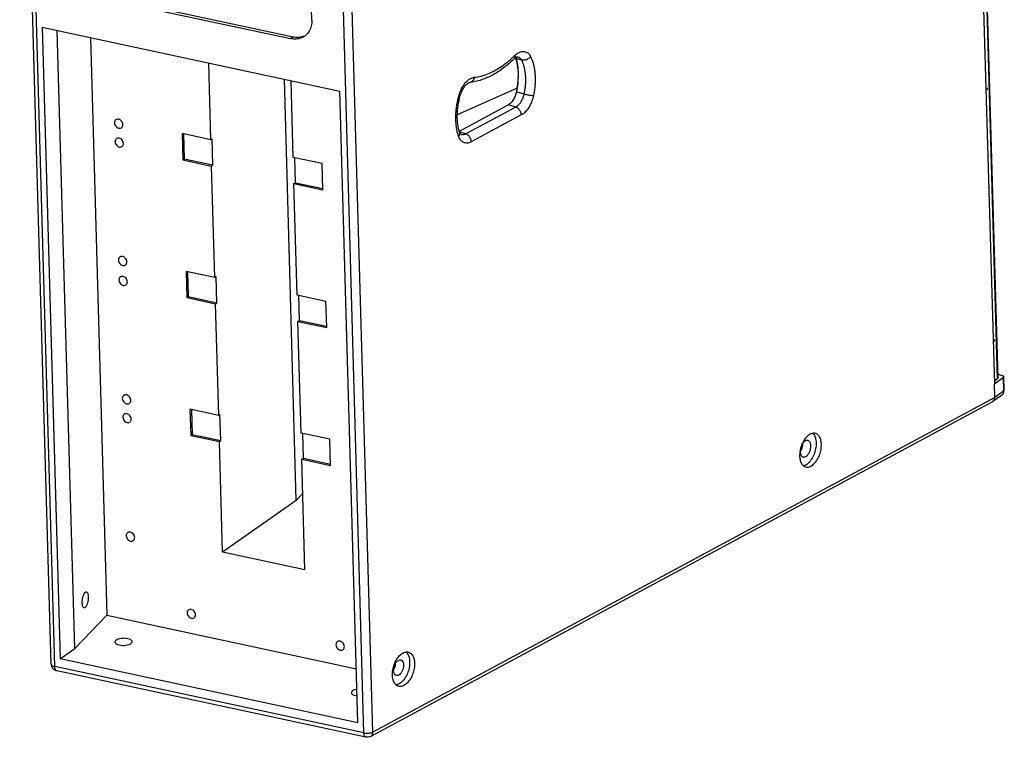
# Model space of a CAD drawing. Header units: inches. Extents: x 14363 to 22433, y -1689 to 5194.
# Tile 13 of 18: x 20968 to 21482, y 2188 to 2563. Entities that reach past the tile are written whole.
import ezdxf

# ---------------------------------------------------------------- set-up
doc = ezdxf.new("R2010")
doc.units = ezdxf.units.IN
doc.header["$LTSCALE"] = 23
doc.header["$MEASUREMENT"] = 0
doc.layers.get('0').update_dxf_attribs({"linetype": 'CONTINUOUS'})
for name, color, linetype in [('3_ALL_AXES', 7, 'CONTINUOUS'), ('6_ALL_SURFS', 7, 'CONTINUOUS'), ('7_ALL_FEATURES', 7, 'CONTINUOUS')]:
    doc.layers.add(name, color=color, linetype=linetype)

msp = doc.modelspace()

# ---------------------------------------------------------------- linework, layer by layer
at = {"color": 7, "linetype": 'Continuous'}
for p, q in [((21460.65, 2939.55), (21476.78, 2372.61)), ((21462.21, 2940.68), (21478.29, 2375.41)), ((21462.46, 2940.86), (21478.54, 2375.8)), ((20979.51, 2559.14), (21134.99, 2525.82)), ((20979.51, 2559.14), (20988.91, 2229.07)), ((20996.53, 2234.6), (20987.35, 2557.46)), ((21004.69, 2553.74), (21013.27, 2251.93)), ((21226.6, 2543.11), (21227.31, 2540.72)), ((21229.8, 2542.01), (21227.22, 2542.78)), ((21227.93, 2543.75), (21227.93, 2543.75)), ((21144.38, 2195.76), (21134.99, 2525.82)), ((21196.32, 2513.52), (21227.46, 2527.31)), ((21231.09, 2524.21), (21227.21, 2525.37)), ((21197.38, 2504.86), (21222.93, 2518.58)), ((21226.81, 2517.42), (21200.7, 2503.37)), ((21226.81, 2517.42), (21222.93, 2518.58)), ((21229.72, 2513.29), (21203.61, 2499.23)), ((21196.43, 2503.91), (21196.4, 2504.02)), ((21200.7, 2503.37), (21197.54, 2504.32)), ((21481.55, 2376.07), (21476.78, 2372.61)), ((21478.47, 2378.02), (21481.26, 2376.96)), ((21481.74, 2369.23), (21481.55, 2376.07)), ((21481.99, 2369.61), (21481.81, 2376.08)), ((21476.73, 2374.28), (21478.29, 2375.41)), ((21481.74, 2369.23), (21476.98, 2365.77)), ((21481.97, 2369.19), (21481.99, 2369.61)), ((21481.99, 2369.61), (21481.99, 2369.61)), ((20996.53, 2234.6), (21013.27, 2251.93)), ((20988.91, 2229.07), (20996.53, 2234.6)), ((21144.38, 2195.76), (20988.91, 2229.07))]:
    msp.add_line(p, q, dxfattribs=at)
for points in [[(21227.31, 2540.72), (21228, 2535.57), (21227.82, 2529.6), (21227.16, 2525.4)], [(21227.16, 2525.4), (21227.17, 2525.39), (21227.21, 2525.37)], [(21480.51, 2366.81), (21481.49, 2367.84), (21481.97, 2369.19)]]:
    msp.add_lwpolyline(points, dxfattribs=at)
for points, start_tangent, end_tangent in [([(21226.98, 2544.97), (21228.1, 2545.75), (21230, 2546.45), (21231.83, 2546.33), (21233.4, 2545.39), (21234.54, 2543.79)], (0.77319, 0.634174), (0.445254, -0.895404)), ([(21205.15, 2532.99), (21212.22, 2534.8), (21219.37, 2538.65), (21225.37, 2543.47)], (0.993851, 0.110726), (0.731491, 0.681851)), ([(21226.03, 2542.66), (21218.42, 2536.42), (21210.53, 2532.23), (21205.71, 2530.75)], (-0.715777, -0.698329), (-0.97659, -0.215108)), ([(21225.37, 2543.47), (21226.33, 2544.39)], (0.731491, 0.681851), (0.715777, 0.698329)), ([(21226.33, 2544.39), (21226.31, 2543.09), (21226.02, 2542.67)], (0.245052, -0.96951), (-0.718946, -0.695066)), ([(21226.03, 2542.66), (21227.06, 2543.46)], (0.715777, 0.698329), (0.85514, 0.518397)), ([(21226.33, 2544.39), (21226.98, 2544.97)], (0.715777, 0.698329), (0.77319, 0.634174)), ([(21226.61, 2543.25), (21227.22, 2542.78)], (0.561104, -0.827745), (0.921783, -0.387707)), ([(21227.22, 2542.78), (21227.09, 2543.21), (21227, 2543.42)], (-0.232084, 0.972696), (-0.421184, 0.906975)), ([(21227.06, 2543.46), (21227.73, 2543.74)], (0.85514, 0.518397), (0.991297, 0.131646)), ([(21227.21, 2525.37), (21227.56, 2527.22), (21227.83, 2529.05), (21228.03, 2530.85), (21228.15, 2532.61), (21228.19, 2534.31), (21228.17, 2535.95), (21228.09, 2537.51), (21227.94, 2538.98), (21227.75, 2540.36), (21227.5, 2541.63)], (0.204274, 0.978914), (-0.213383, 0.976969)), ([(21227.5, 2541.63), (21227.22, 2542.78)], (-0.213383, 0.976969), (-0.264941, 0.964265)), ([(21227.73, 2543.74), (21227.93, 2543.75)], (0.991297, 0.131646), (0.997229, -0.074393)), ([(21227.93, 2543.75), (21227.96, 2543.74), (21229.02, 2543.1), (21229.8, 2542.01)], (0.958055, -0.286584), (0.445254, -0.895404)), ([(21234.54, 2543.79), (21233.21, 2542.59), (21231.47, 2541.94), (21229.8, 2542.01)], (-0.590611, -0.806956), (-0.957661, 0.287898)), ([(21229.8, 2542.01), (21230.38, 2540.71), (21230.92, 2539.13), (21231.37, 2537.29), (21231.7, 2535.23), (21231.87, 2533.01), (21231.88, 2530.71), (21231.73, 2528.42), (21231.46, 2526.22), (21231.09, 2524.21)], (0.445254, -0.895404), (-0.204275, -0.978914)), ([(21234.54, 2543.79), (21235.21, 2542.29), (21235.83, 2540.47), (21236.35, 2538.35), (21236.73, 2535.97), (21236.92, 2533.42), (21236.94, 2530.77), (21236.77, 2528.13), (21236.45, 2525.6), (21236.03, 2523.28)], (0.445254, -0.895404), (-0.204275, -0.978914)), ([(21197.22, 2523.7), (21198.22, 2526.4), (21199.65, 2528.95), (21201.41, 2531.04)], (0.273816, 0.961782), (0.728189, 0.685377)), ([(21198.75, 2525.92), (21199.9, 2527.91), (21201.1, 2529.3), (21202.11, 2530.04), (21202.73, 2530.26)], (0.426138, 0.904658), (0.993851, 0.110726)), ([(21201.41, 2531.04), (21201.87, 2531.44)], (0.728189, 0.685377), (0.768329, 0.640055)), ([(21201.87, 2531.44), (21203.32, 2532.41)], (0.768329, 0.640055), (0.890567, 0.454852)), ([(21205.15, 2532.99), (21204.51, 2531.36), (21203.28, 2530.39), (21202.73, 2530.26)], (-0.151005, -0.988533), (-0.994259, -0.107001)), ([(21205.71, 2530.75), (21202.73, 2530.26)], (-0.97659, -0.215108), (-0.993851, -0.110726)), ([(21203.32, 2532.41), (21205.15, 2532.99)], (0.890567, 0.454852), (0.993851, 0.110726)), ([(21197.87, 2523.56), (21198.75, 2525.92)], (0.273816, 0.961782), (0.426138, 0.904658)), ([(21222.93, 2518.58), (21223.38, 2518.86), (21223.86, 2519.22), (21224.33, 2519.66), (21224.76, 2520.13), (21225.15, 2520.62), (21225.51, 2521.14), (21225.85, 2521.7), (21226.18, 2522.33), (21226.5, 2523.04), (21226.79, 2523.81), (21227.03, 2524.59), (21227.21, 2525.37)], (0.880536, 0.47398), (0.204275, 0.978914)), ([(21227.16, 2525.4), (21226.5, 2523.21), (21225.49, 2521.22), (21224.24, 2519.63)], (-0.204275, -0.978914), (-0.705739, -0.708472)), ([(21195.99, 2505.92), (21195.67, 2508.21), (21195.5, 2510.74), (21195.53, 2513.42), (21195.74, 2516.16), (21196.12, 2518.84), (21196.63, 2521.39)], (-0.1777, 0.984085), (0.224863, 0.97439)), ([(21197.52, 2504.26), (21196.57, 2508.27), (21196.27, 2513), (21196.7, 2518.2), (21197.87, 2523.56)], (-0.326328, 0.945257), (0.273816, 0.961782)), ([(21196.63, 2521.39), (21197.22, 2523.7)], (0.224863, 0.97439), (0.273816, 0.961782)), ([(21197.22, 2523.7), (21197.85, 2523.55)], (0.969451, -0.245285), (-0.370649, 0.928773)), ([(21231.09, 2524.21), (21230.59, 2522.44), (21229.87, 2520.8), (21228.97, 2519.37), (21227.93, 2518.22), (21226.81, 2517.42)], (-0.204275, -0.978914), (-0.880536, -0.47398)), ([(21236.03, 2523.28), (21235.29, 2520.69), (21234.23, 2518.28), (21232.9, 2516.17), (21231.37, 2514.48), (21229.72, 2513.29)], (-0.204275, -0.978914), (-0.880536, -0.47398)), ([(21236.03, 2523.28), (21234.59, 2523.43), (21232.78, 2523.77), (21231.09, 2524.21)], (-0.999322, 0.036808), (-0.957661, 0.287898)), ([(21224.24, 2519.63), (21222.86, 2518.58)], (-0.705739, -0.708472), (-0.880536, -0.47398)), ([(21222.86, 2518.58), (21222.87, 2518.58), (21222.93, 2518.58)], (0.874302, 0.485382), (0.957661, -0.287898)), ([(21229.72, 2513.29), (21229.29, 2515.04), (21228.23, 2516.56), (21226.81, 2517.42)], (-0.02844, 0.999595), (-0.957661, 0.287898)), ([(21196.4, 2504.02), (21195.99, 2505.92)], (-0.24966, 0.968333), (-0.1777, 0.984085)), ([(21196.94, 2502.24), (21196.43, 2503.91)], (-0.326328, 0.945257), (-0.253742, 0.967272)), ([(21196.94, 2502.24), (21197.58, 2503.51)], (0.661876, 0.749614), (0.123551, 0.992338)), ([(21203.61, 2499.23), (21201.94, 2498.63), (21200.36, 2498.66), (21198.96, 2499.29), (21197.79, 2500.5), (21196.94, 2502.24)], (-0.880536, -0.47398), (-0.326328, 0.945257)), ([(21197.58, 2503.51), (21197.51, 2504.26)], (0.123551, 0.992338), (-0.313071, 0.94973)), ([(21197.89, 2503.47), (21197.52, 2504.26)], (-0.518981, 0.854786), (-0.326328, 0.945257)), ([(21198.09, 2503.19), (21197.89, 2503.47)], (-0.68367, 0.729791), (-0.518981, 0.854786)), ([(21198.31, 2503.02), (21198.2, 2503.09), (21198.09, 2503.19)], (-0.895701, 0.444656), (-0.68367, 0.729791)), ([(21200.7, 2503.37), (21199.56, 2502.96), (21198.49, 2502.98), (21198.31, 2503.02)], (-0.880536, -0.47398), (-0.956891, 0.290447)), ([(21203.61, 2499.23), (21203.19, 2500.99), (21202.12, 2502.5), (21200.7, 2503.37)], (-0.02844, 0.999595), (-0.957661, 0.287898)), ([(21481.69, 2376.7), (21481.26, 2376.96)], (-0.625986, 0.779835), (-0.934806, 0.355159)), ([(21481.55, 2376.07), (21481.79, 2376.38), (21481.79, 2376.45)], (0.809631, 0.586939), (-0.086866, 0.99622)), ([(21481.79, 2376.45), (21481.69, 2376.7)], (-0.086866, 0.99622), (-0.625986, 0.779835)), ([(21478.53, 2375.8), (21478.53, 2375.73), (21478.29, 2375.41)], (0.087166, -0.996194), (-0.809631, -0.586939)), ([(21480.51, 2366.81), (21480.75, 2367), (21481.51, 2368.03), (21481.74, 2369.23)], (0.808647, 0.588294), (-0.027925, 0.99961)), ([(21481.74, 2369.23), (21481.98, 2369.54), (21481.98, 2369.61)], (0.809631, 0.586939), (-0.081602, 0.996665))]:
    msp.add_spline(points, degree=3, dxfattribs=dict(at, start_tangent=start_tangent, end_tangent=end_tangent))
at = {"layer": '3_ALL_AXES', "color": 7, "linetype": 'Continuous'}
msp.add_line((21164.59, 2228.77), (21164.7, 2228.95), dxfattribs=at)
for points, start_tangent, end_tangent in [([(21473.22, 2527.18), (21473.15, 2527.17), (21473.05, 2527.01), (21473.01, 2526.79)], (-0.993117, 0.11713), (0.02844, -0.999595)), ([(21473.01, 2526.79), (21473.06, 2526.63), (21473.1, 2526.61)], (0.02844, -0.999595), (0.993117, -0.11713)), ([(21473.1, 2526.61), (21473.17, 2526.62), (21473.27, 2526.78), (21473.31, 2527.01)], (0.993117, -0.11713), (-0.02844, 0.999595)), ([(21473.31, 2527.01), (21473.26, 2527.17), (21473.22, 2527.18)], (-0.02844, 0.999595), (-0.993117, 0.11713)), ([(21017.95, 2510.8), (21017.43, 2510.16), (21017.24, 2509.2)], (-0.808596, -0.588365), (0.02844, -0.999595)), ([(21021.64, 2508.26), (21021.4, 2509.31), (21020.76, 2510.25), (21019.87, 2510.89), (21018.89, 2511.1), (21018.02, 2510.84), (21017.95, 2510.8)], (-0.02844, 0.999595), (-0.808596, -0.588365)), ([(21017.24, 2509.2), (21017.48, 2508.15), (21018.12, 2507.2), (21019.01, 2506.57), (21020, 2506.36), (21020.87, 2506.62), (21020.94, 2506.66)], (0.02844, -0.999595), (0.808596, 0.588365)), ([(21020.94, 2506.66), (21021.45, 2507.29), (21021.64, 2508.26)], (0.808596, 0.588365), (-0.02844, 0.999595)), ([(21018.23, 2500.94), (21017.71, 2500.31), (21017.52, 2499.35)], (-0.808596, -0.588365), (0.02844, -0.999595)), ([(21017.52, 2499.35), (21017.77, 2498.29), (21018.4, 2497.35), (21019.3, 2496.71), (21020.28, 2496.5), (21021.15, 2496.76), (21021.22, 2496.81)], (0.02844, -0.999595), (0.808596, 0.588365)), ([(21021.92, 2498.4), (21021.68, 2499.46), (21021.04, 2500.4), (21020.15, 2501.04), (21019.17, 2501.25), (21018.3, 2500.99), (21018.23, 2500.94)], (-0.02844, 0.999595), (-0.808596, -0.588365)), ([(21021.22, 2496.81), (21021.73, 2497.44), (21021.92, 2498.4)], (0.808596, 0.588365), (-0.02844, 0.999595)), ([(21019.99, 2439.07), (21019.47, 2438.44), (21019.28, 2437.48)], (-0.808596, -0.588365), (0.02844, -0.999595)), ([(21023.68, 2436.53), (21023.44, 2437.59), (21022.8, 2438.53), (21021.91, 2439.17), (21020.93, 2439.38), (21020.06, 2439.12), (21019.99, 2439.07)], (-0.02844, 0.999595), (-0.808596, -0.588365)), ([(21019.28, 2437.48), (21019.53, 2436.42), (21020.16, 2435.48), (21021.06, 2434.84), (21022.04, 2434.63), (21022.91, 2434.89), (21022.98, 2434.94)], (0.02844, -0.999595), (0.808596, 0.588365)), ([(21022.98, 2434.94), (21023.49, 2435.57), (21023.68, 2436.53)], (0.808596, 0.588365), (-0.02844, 0.999595)), ([(21020.28, 2428.67), (21019.76, 2428.04), (21019.57, 2427.08)], (-0.808596, -0.588365), (0.02844, -0.999595)), ([(21023.98, 2426.13), (21023.73, 2427.19), (21023.1, 2428.13), (21022.2, 2428.77), (21021.22, 2428.98), (21020.35, 2428.72), (21020.28, 2428.67)], (-0.02844, 0.999595), (-0.808596, -0.588365)), ([(21019.57, 2427.08), (21019.82, 2426.02), (21020.46, 2425.08), (21021.35, 2424.44), (21022.33, 2424.23), (21023.2, 2424.49), (21023.27, 2424.54)], (0.02844, -0.999595), (0.808596, 0.588365)), ([(21023.27, 2424.54), (21023.79, 2425.17), (21023.98, 2426.13)], (0.808596, 0.588365), (-0.02844, 0.999595)), ([(21476.96, 2395.78), (21476.89, 2395.77), (21476.79, 2395.61), (21476.75, 2395.39)], (-0.993117, 0.11713), (0.02844, -0.999595)), ([(21476.75, 2395.39), (21476.8, 2395.23), (21476.84, 2395.21)], (0.02844, -0.999595), (0.993117, -0.11713)), ([(21476.84, 2395.21), (21476.91, 2395.22), (21477.01, 2395.38), (21477.05, 2395.61)], (0.993117, -0.11713), (-0.02844, 0.999595)), ([(21477.05, 2395.61), (21477, 2395.77), (21476.96, 2395.78)], (-0.02844, 0.999595), (-0.993117, 0.11713)), ([(21022.04, 2366.8), (21021.52, 2366.17), (21021.33, 2365.21)], (-0.808596, -0.588365), (0.02844, -0.999595)), ([(21025.74, 2364.27), (21025.49, 2365.32), (21024.86, 2366.26), (21023.96, 2366.9), (21022.98, 2367.11), (21022.11, 2366.85), (21022.04, 2366.8)], (-0.02844, 0.999595), (-0.808596, -0.588365)), ([(21021.33, 2365.21), (21021.58, 2364.15), (21022.22, 2363.21), (21023.11, 2362.57), (21024.09, 2362.36), (21024.96, 2362.62), (21025.03, 2362.67)], (0.02844, -0.999595), (0.808596, 0.588365)), ([(21025.03, 2362.67), (21025.55, 2363.3), (21025.74, 2364.27)], (0.808596, 0.588365), (-0.02844, 0.999595)), ([(21022.32, 2356.95), (21021.8, 2356.32), (21021.62, 2355.35)], (-0.808596, -0.588365), (0.02844, -0.999595)), ([(21021.62, 2355.35), (21021.86, 2354.3), (21022.5, 2353.36), (21023.39, 2352.72), (21024.37, 2352.51), (21025.24, 2352.77), (21025.31, 2352.82)], (0.02844, -0.999595), (0.808596, 0.588365)), ([(21026.02, 2354.41), (21025.77, 2355.47), (21025.14, 2356.41), (21024.24, 2357.05), (21023.26, 2357.26), (21022.39, 2357), (21022.32, 2356.95)], (-0.02844, 0.999595), (-0.808596, -0.588365)), ([(21025.31, 2352.82), (21025.83, 2353.45), (21026.02, 2354.41)], (0.808596, 0.588365), (-0.02844, 0.999595)), ([(21380.53, 2346.51), (21378.78, 2345.16), (21377.23, 2343.12)], (-0.880536, -0.47398), (-0.516741, -0.856142)), ([(21378.42, 2330.59), (21380.35, 2332.14), (21382.02, 2334.51), (21383.22, 2337.42), (21383.82, 2340.5), (21383.74, 2343.4), (21382.99, 2345.77)], (0.880536, 0.47398), (-0.472926, 0.881102)), ([(21381.09, 2346.77), (21380.53, 2346.51)], (-0.930636, -0.365945), (-0.880536, -0.47398)), ([(21381, 2329.81), (21382.75, 2331.17), (21384.3, 2333.21), (21385.51, 2335.73), (21386.25, 2338.49), (21386.45, 2341.22), (21386.1, 2343.65), (21385.23, 2345.55), (21383.92, 2346.72), (21383.4, 2346.92)], (0.880536, 0.47398), (-0.959019, 0.283341)), ([(21383.4, 2346.92), (21382.3, 2347.05), (21381.09, 2346.77)], (-0.959019, 0.283341), (-0.930636, -0.365945)), ([(21382.99, 2345.77), (21382.03, 2347.02)], (-0.472926, 0.881102), (-0.749407, 0.662109)), ([(21376.02, 2340.59), (21375.28, 2337.83), (21375.08, 2335.1)], (-0.34568, -0.938353), (0.02841, -0.999596)), ([(21375.43, 2337.37), (21376.01, 2338.37), (21376.58, 2340.03), (21376.75, 2341.72), (21376.75, 2341.75)], (0.582839, 0.812588), (-0.033775, 0.999429)), ([(21378.06, 2343.05), (21377, 2342.16), (21376.12, 2340.78), (21375.86, 2340.16)], (-0.880536, -0.47398), (-0.349196, -0.93705)), ([(21377.23, 2343.12), (21376.02, 2340.59)], (-0.516741, -0.856142), (-0.34568, -0.938353)), ([(21379.47, 2343.24), (21379.14, 2343.31), (21378.06, 2343.05)], (-0.954457, 0.298349), (-0.880536, -0.47398)), ([(21378.3, 2334.83), (21379.36, 2335.72), (21380.24, 2337.1), (21380.81, 2338.76), (21380.98, 2340.44), (21380.72, 2341.9), (21380.08, 2342.91), (21379.47, 2343.24)], (0.880536, 0.47398), (-0.954457, 0.298349)), ([(21375.08, 2335.1), (21375.43, 2332.67), (21376.3, 2330.78)], (0.02841, -0.999596), (0.583283, -0.812269)), ([(21375.47, 2338.68), (21375.38, 2337.43), (21375.64, 2335.98), (21376.29, 2334.97), (21376.89, 2334.63)], (-0.156689, -0.987648), (0.954457, -0.298349)), ([(21376.89, 2334.63), (21377.22, 2334.57), (21378.3, 2334.83)], (0.954457, -0.298349), (0.880536, 0.47398)), ([(21376.3, 2330.78), (21377.61, 2329.61)], (0.583283, -0.812269), (0.891859, -0.452314)), ([(21376.98, 2330.09), (21377.88, 2330.34)], (0.988189, 0.15324), (0.928675, 0.370894)), ([(21377.88, 2330.34), (21378.42, 2330.59)], (0.928675, 0.370894), (0.880536, 0.47398)), ([(21378.13, 2329.4), (21379.23, 2329.28), (21381, 2329.81)], (0.959019, -0.283341), (0.880536, 0.47398)), ([(21377.61, 2329.61), (21378.13, 2329.4)], (0.891859, -0.452314), (0.959019, -0.283341)), ([(21024.08, 2295.08), (21023.56, 2294.45), (21023.38, 2293.49)], (-0.808596, -0.588365), (0.02844, -0.999595)), ([(21027.78, 2292.54), (21027.53, 2293.6), (21026.9, 2294.54), (21026, 2295.18), (21025.02, 2295.39), (21024.15, 2295.13), (21024.08, 2295.08)], (-0.02844, 0.999595), (-0.808596, -0.588365)), ([(21023.38, 2293.49), (21023.62, 2292.43), (21024.26, 2291.49), (21025.15, 2290.85), (21026.13, 2290.64), (21027, 2290.9), (21027.07, 2290.95)], (0.02844, -0.999595), (0.808596, 0.588365)), ([(21027.07, 2290.95), (21027.59, 2291.58), (21027.78, 2292.54)], (0.808596, 0.588365), (-0.02844, 0.999595)), ([(21001.37, 2255.79), (21000.92, 2256.08), (21000.55, 2256.97), (21000.39, 2258.32), (21000.46, 2259.91), (21000.77, 2261.5), (21001.26, 2262.86), (21001.85, 2263.78)], (-0.980415, 0.196944), (0.694933, 0.719075)), ([(21001.85, 2263.78), (21002.46, 2264.11), (21002.54, 2264.1)], (0.694933, 0.719075), (0.980415, -0.196944)), ([(21002.54, 2264.1), (21002.99, 2263.81), (21003.37, 2262.92), (21003.53, 2261.57), (21003.45, 2259.98), (21003.15, 2258.39), (21002.66, 2257.03), (21002.07, 2256.11)], (0.980415, -0.196944), (-0.694933, -0.719075)), ([(21002.07, 2256.11), (21001.46, 2255.78), (21001.37, 2255.79)], (-0.694933, -0.719075), (-0.980415, 0.196944)), ([(21055.88, 2254.75), (21055.36, 2254.12), (21055.17, 2253.15)], (-0.808596, -0.588365), (0.02844, -0.999595)), ([(21055.17, 2253.15), (21055.42, 2252.1), (21056.05, 2251.16), (21056.95, 2250.52), (21057.93, 2250.31), (21058.8, 2250.57), (21058.87, 2250.61)], (0.02844, -0.999595), (0.808596, 0.588365)), ([(21059.58, 2252.21), (21059.33, 2253.26), (21058.7, 2254.21), (21057.8, 2254.84), (21056.82, 2255.05), (21055.95, 2254.79), (21055.88, 2254.75)], (-0.02844, 0.999595), (-0.808596, -0.588365)), ([(21058.87, 2250.61), (21059.39, 2251.25), (21059.58, 2252.21)], (0.808596, 0.588365), (-0.02844, 0.999595)), ([(21018.08, 2238.86), (21017.51, 2238.17), (21017.48, 2237.9)], (-0.809631, -0.586939), (0.060483, -0.998169)), ([(21017.48, 2237.9), (21017.62, 2237.46), (21018.39, 2236.83), (21019.7, 2236.39), (21021.36, 2236.2), (21023.12, 2236.28), (21024.69, 2236.63), (21025.85, 2237.2)], (0.060483, -0.998169), (0.809631, 0.586939)), ([(21026.45, 2238.16), (21026.32, 2238.6), (21025.55, 2239.23), (21024.23, 2239.67), (21022.57, 2239.87), (21020.82, 2239.78), (21019.24, 2239.43), (21018.08, 2238.86)], (-0.060483, 0.998169), (-0.809631, -0.586939)), ([(21025.85, 2237.2), (21026.43, 2237.89), (21026.45, 2238.16)], (0.809631, 0.586939), (-0.060483, 0.998169)), ([(21133.62, 2238.09), (21133.1, 2237.46), (21132.91, 2236.49)], (-0.808596, -0.588365), (0.02844, -0.999595)), ([(21137.32, 2235.55), (21137.07, 2236.61), (21136.44, 2237.55), (21135.54, 2238.18), (21134.56, 2238.39), (21133.69, 2238.13), (21133.62, 2238.09)], (-0.02844, 0.999595), (-0.808596, -0.588365)), ([(21132.91, 2236.49), (21133.16, 2235.44), (21133.79, 2234.5), (21134.69, 2233.86), (21135.67, 2233.65), (21136.54, 2233.91), (21136.61, 2233.96)], (0.02844, -0.999595), (0.808596, 0.588365)), ([(21136.61, 2233.96), (21137.13, 2234.59), (21137.32, 2235.55)], (0.808596, 0.588365), (-0.02844, 0.999595)), ([(21164.7, 2228.95), (21166.17, 2230.84), (21167.95, 2232.22)], (0.529485, 0.848319), (0.880536, 0.47398)), ([(21167.95, 2232.22), (21169.74, 2232.77)], (0.880536, 0.47398), (0.998533, 0.054147)), ([(21170.87, 2232.64), (21171.39, 2232.43), (21172.72, 2231.24), (21173.61, 2229.32), (21173.97, 2226.85), (21173.76, 2224.07), (21173.01, 2221.26), (21171.78, 2218.7), (21170.2, 2216.63), (21168.43, 2215.25)], (0.959019, -0.283341), (-0.880536, -0.47398)), ([(21169.49, 2232.74), (21170.49, 2231.45)], (0.754491, -0.65631), (0.472926, -0.881102)), ([(21169.74, 2232.77), (21170.87, 2232.64)], (0.998533, 0.054147), (0.959019, -0.283341)), ([(21164.4, 2220.49), (21163.83, 2220.81), (21163.23, 2221.75), (21162.99, 2223.11), (21163.15, 2224.68), (21163.68, 2226.23), (21164.5, 2227.51), (21165.49, 2228.34)], (-0.954457, 0.298349), (0.880536, 0.47398)), ([(21163.37, 2226.21), (21164.59, 2228.77)], (0.34568, 0.938353), (0.516741, 0.856142)), ([(21165.49, 2228.34), (21166.5, 2228.59), (21166.81, 2228.53)], (0.880536, 0.47398), (0.954457, -0.298349)), ([(21166.81, 2228.53), (21167.37, 2228.22), (21167.97, 2227.28), (21168.21, 2225.92), (21168.06, 2224.34), (21167.53, 2222.8), (21166.7, 2221.51), (21165.71, 2220.68)], (0.954457, -0.298349), (-0.880536, -0.47398)), ([(21170.49, 2231.45), (21171.25, 2229.05), (21171.34, 2226.1), (21170.73, 2222.96), (21169.5, 2220.01), (21167.81, 2217.6), (21165.84, 2216.03)], (0.472926, -0.881102), (-0.880536, -0.47398)), ([(21162.41, 2220.64), (21162.61, 2223.4), (21163.37, 2226.21)], (-0.027086, 0.999633), (0.34568, 0.938353)), ([(21163.97, 2226.61), (21163.83, 2225.61), (21163.3, 2224.07), (21163.09, 2223.66)], (-0.067631, -0.99771), (-0.492223, -0.870469)), ([(21163.65, 2216.23), (21162.76, 2218.15), (21162.41, 2220.64)], (-0.583283, 0.812269), (-0.027086, 0.999633)), ([(21165.71, 2220.68), (21164.71, 2220.43), (21164.4, 2220.49)], (-0.880536, -0.47398), (-0.954457, 0.298349)), ([(21141.59, 2212.4), (21141.02, 2211.7), (21141, 2211.44)], (-0.809631, -0.586939), (0.060483, -0.998169)), ([(21141, 2211.44), (21141.13, 2210.99), (21141.9, 2210.37), (21143.21, 2209.92), (21143.98, 2209.79)], (0.060483, -0.998169), (0.992814, -0.119665)), ([(21143.88, 2213.24), (21142.75, 2212.96), (21141.59, 2212.4)], (-0.984459, -0.175614), (-0.809631, -0.586939)), ([(21165.51, 2214.83), (21164.98, 2215.04), (21163.65, 2216.23)], (-0.959019, 0.283341), (-0.583283, 0.812269)), ([(21165.84, 2216.03), (21164.36, 2215.51)], (-0.880536, -0.47398), (-0.989132, -0.147031)), ([(21168.43, 2215.25), (21166.63, 2214.7), (21165.51, 2214.83)], (-0.880536, -0.47398), (-0.959019, 0.283341))]:
    msp.add_spline(points, degree=3, dxfattribs=dict(at, start_tangent=start_tangent, end_tangent=end_tangent))
at = {"layer": '6_ALL_SURFS', "color": 7, "linetype": 'Continuous'}
for q in [(21105.95, 2532.04), (21115.59, 2315.75)]:
    msp.add_line((21112.21, 2311.9), q, dxfattribs=at)
at = {"layer": '7_ALL_FEATURES', "color": 7, "linetype": 'Continuous'}
for p, q in [((20984.24, 2226.28), (20967.72, 2806.9)), ((20986.03, 2225.07), (20969.51, 2805.69)), ((21147.53, 2190.46), (21131.01, 2771.08)), ((21152.16, 2190.92), (21135.64, 2771.55)), ((21120.29, 2562.79), (21115.52, 2730.32)), ((21005.41, 2576.74), (21110.62, 2554.19)), ((21004.03, 2575.73), (21109.23, 2553.19)), ((21109.23, 2553.19), (21110.62, 2554.19)), ((21067.58, 2500.32), (21066.44, 2540.51)), ((21110.6, 2491.1), (21109.46, 2531.29)), ((21067.58, 2500.32), (21052.55, 2503.54)), ((21052.55, 2503.54), (21052.94, 2489.85)), ((21053.33, 2503.37), (21053.7, 2490.4)), ((21067.58, 2500.32), (21068.22, 2500.89)), ((21068.61, 2487.2), (21068.22, 2500.89)), ((21052.94, 2489.85), (21053.7, 2490.4)), ((21052.94, 2489.85), (21067.97, 2486.63)), ((21053.7, 2490.4), (21068.61, 2487.2)), ((21125.63, 2487.88), (21110.6, 2491.1)), ((21111.86, 2477.93), (21111.49, 2490.91)), ((21067.97, 2486.63), (21068.61, 2487.2)), ((21069.63, 2428.32), (21067.97, 2486.63)), ((21126.02, 2474.19), (21125.63, 2487.88)), ((21110.99, 2477.41), (21111.86, 2477.93)), ((21112.65, 2419.1), (21110.99, 2477.41)), ((21110.99, 2477.41), (21126.02, 2474.19)), ((21111.86, 2477.93), (21126, 2474.9)), ((21054.6, 2431.54), (21054.99, 2417.85)), ((21069.63, 2428.32), (21054.6, 2431.54)), ((21055.38, 2431.38), (21055.75, 2418.4)), ((21069.63, 2428.32), (21070.27, 2428.89)), ((21070.66, 2415.21), (21070.27, 2428.89)), ((21054.99, 2417.85), (21055.75, 2418.4)), ((21054.99, 2417.85), (21070.02, 2414.63)), ((21055.75, 2418.4), (21070.66, 2415.21)), ((21127.68, 2415.88), (21112.65, 2419.1)), ((21113.91, 2405.94), (21113.54, 2418.91)), ((21070.02, 2414.63), (21070.66, 2415.21)), ((21071.68, 2356.32), (21070.02, 2414.63)), ((21128.07, 2402.19), (21127.68, 2415.88)), ((21113.04, 2405.42), (21113.91, 2405.94)), ((21114.7, 2347.11), (21113.04, 2405.42)), ((21113.04, 2405.42), (21128.07, 2402.19)), ((21113.91, 2405.94), (21128.05, 2402.91)), ((21476.98, 2365.77), (21476.78, 2372.61)), ((21476.98, 2365.77), (21152.16, 2190.92)), ((21480.5, 2366.8), (21476.02, 2363.56)), ((21475.79, 2363.41), (21151.04, 2188.6)), ((21475.8, 2363.41), (21476.02, 2363.55)), ((21056.65, 2359.55), (21057.04, 2345.86)), ((21071.68, 2356.32), (21056.65, 2359.55)), ((21057.43, 2359.38), (21057.8, 2346.41)), ((21071.68, 2356.32), (21072.32, 2356.9)), ((21072.71, 2343.21), (21072.32, 2356.9)), ((21057.04, 2345.86), (21057.8, 2346.41)), ((21057.04, 2345.86), (21072.07, 2342.64)), ((21057.8, 2346.41), (21072.71, 2343.21)), ((21129.73, 2343.89), (21114.7, 2347.11)), ((21115.96, 2333.94), (21115.59, 2346.92)), ((21072.07, 2342.64), (21072.71, 2343.21)), ((21073.71, 2284.9), (21072.07, 2342.64)), ((21130.12, 2330.2), (21129.73, 2343.89)), ((21115.09, 2333.42), (21115.96, 2333.94)), ((21116.73, 2275.69), (21115.09, 2333.42)), ((21115.09, 2333.42), (21130.12, 2330.2)), ((21115.96, 2333.94), (21130.1, 2330.91)), ((21112.21, 2311.9), (21073.71, 2284.9)), ((21116.73, 2275.69), (21073.71, 2284.9)), ((21013.27, 2251.93), (21143.58, 2224)), ((21147.53, 2190.46), (20986.03, 2225.07)), ((21148.58, 2188.25), (20987.09, 2222.86))]:
    msp.add_line(p, q, dxfattribs=at)
for points, start_tangent, end_tangent in [([(21120.29, 2562.79), (21120, 2559.79), (21118.93, 2557.09), (21117.2, 2554.99)], (0.02844, -0.999595), (-0.754951, -0.655782)), ([(21116.64, 2554.55), (21114.89, 2553.58), (21112.14, 2552.96), (21109.23, 2553.19)], (-0.809818, -0.586682), (-0.977801, 0.209536)), ([(21110.62, 2554.19), (21113.52, 2553.97), (21116.28, 2554.59)], (0.977801, -0.209536), (0.927253, 0.374435)), ([(21117.2, 2554.99), (21116.64, 2554.55)], (-0.754951, -0.655782), (-0.809818, -0.586682)), ([(21476.78, 2364.57), (21476.98, 2365.77)], (0.360934, 0.932591), (-0.02844, 0.999595)), ([(21476.02, 2363.56), (21476.17, 2363.67), (21476.78, 2364.57)], (0.812195, 0.583387), (0.360934, 0.932591)), ([(20984.24, 2226.28), (20984.44, 2225.82), (20985.07, 2225.38), (20986.03, 2225.07)], (0.052478, -0.998622), (0.977801, -0.209536)), ([(20984.28, 2225.84), (20984.24, 2226.28)], (-0.148346, 0.988936), (-0.026676, 0.999644)), ([(20985.03, 2224.13), (20984.79, 2224.47), (20984.28, 2225.84)], (-0.626295, 0.779586), (-0.148346, 0.988936)), ([(20987.09, 2222.86), (20985.78, 2223.43), (20985.03, 2224.13)], (-0.977801, 0.209536), (-0.626295, 0.779586)), ([(20987.09, 2222.86), (20986.63, 2223.13), (20986.2, 2223.91), (20986.03, 2225.07)], (-0.970854, 0.239673), (-0.02844, 0.999595)), ([(21147.53, 2190.46), (21148.73, 2190.31), (21150.01, 2190.34), (21151.21, 2190.56), (21152.16, 2190.92)], (0.977801, -0.209536), (0.880536, 0.47398)), ([(21151.04, 2188.6), (21151.4, 2188.85), (21151.98, 2189.73), (21152.16, 2190.92)], (0.881509, 0.472167), (-0.02844, 0.999595)), ([(21148.58, 2188.26), (21148.13, 2188.52), (21147.7, 2189.3), (21147.53, 2190.46)], (-0.970974, 0.239186), (-0.02844, 0.999595)), ([(21151.04, 2188.6), (21149.74, 2188.19), (21148.58, 2188.25)], (-0.880536, -0.47398), (-0.977842, 0.209344))]:
    msp.add_spline(points, degree=3, dxfattribs=dict(at, start_tangent=start_tangent, end_tangent=end_tangent))

doc.saveas('drawing.dxf')
